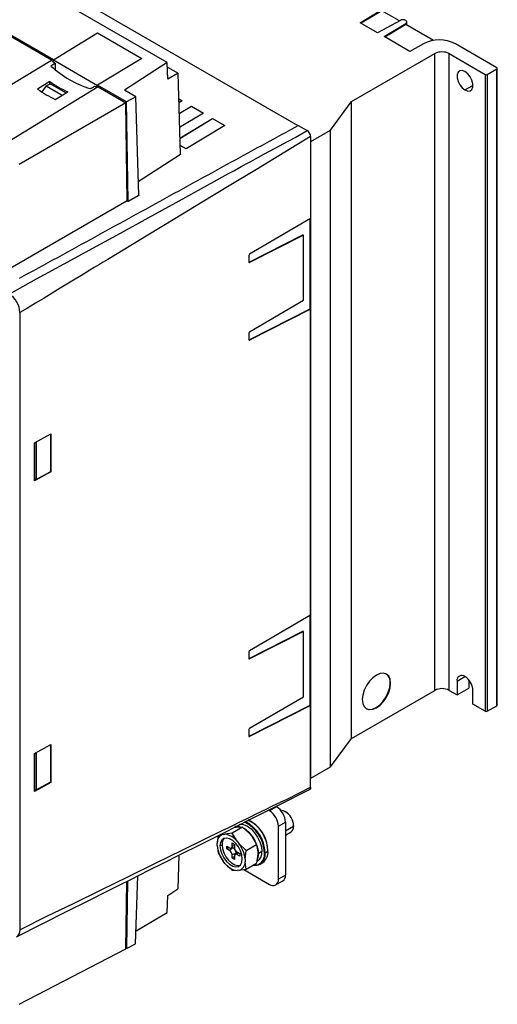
# Model space of a CAD drawing. Header units: millimetres. Extents: x 0 to 1118, y 0 to 864.
# Tile 31 of 42: x 592 to 687, y 538 to 735. Entities that reach past the tile are written whole.
import ezdxf

# ---------------------------------------------------------------- set-up
doc = ezdxf.new("R2010")
doc.units = ezdxf.units.MM
doc.header["$LTSCALE"] = 4

msp = doc.modelspace()

# ---------------------------------------------------------------- linework, layer by layer
for p, q in [((621.471, 726.218), (550.908, 766.953)), ((562.211, 762.905), (647.572, 713.627)), ((598.728, 726.771), (579.998, 737.584)), ((598.358, 726.706), (580.094, 737.25)), ((659.993, 734.149), (664.316, 736.78)), ((664.316, 736.572), (660.168, 734.048)), ((667.849, 734.533), (664.316, 736.572)), ((663.477, 732.138), (659.993, 734.149)), ((668.033, 734.634), (663.477, 732.138)), ((664.77, 731.391), (669.094, 734.022)), ((669.094, 733.814), (664.945, 731.29)), ((669.094, 734.022), (669.094, 733.814)), ((674.608, 730.631), (669.094, 733.814)), ((669.3, 733.695), (669.3, 734.32)), ((598.728, 726.771), (607.536, 732.129)), ((598.729, 726.761), (607.536, 732.119)), ((607.536, 732.129), (616.395, 727.015)), ((607.536, 732.119), (607.536, 732.129)), ((607.536, 732.119), (616.386, 727.01)), ((669.935, 728.41), (664.77, 731.391)), ((672.629, 729.965), (669.935, 728.41)), ((687.283, 725.178), (678.993, 729.965)), ((658.292, 718.402), (674.909, 727.995)), ((674.909, 600.778), (674.909, 727.995)), ((677.738, 727.995), (684.95, 723.831)), ((677.738, 600.778), (677.738, 727.995)), ((577.498, 714.13), (598.358, 726.706)), ((598.729, 726.761), (598.728, 726.771)), ((598.729, 726.761), (607.575, 721.654)), ((599.065, 726.063), (599.065, 724.831)), ((616.395, 727.015), (607.575, 721.664)), ((621.471, 726.218), (612.949, 720.67)), ((621.57, 722.881), (621.471, 726.218)), ((621.499, 725.287), (623.62, 724.062)), ((623.62, 724.062), (621.57, 722.881)), ((624.1, 707.914), (623.62, 724.062)), ((685.374, 723.831), (687.283, 724.934)), ((687.283, 597.717), (687.283, 724.934)), ((687.371, 597.839), (687.371, 725.056)), ((598.057, 722.406), (595.582, 720.902)), ((597.283, 721.541), (598.06, 721.99)), ((598.057, 721.988), (598.057, 722.406)), ((601.245, 720.152), (598.06, 721.99)), ((684.95, 723.831), (684.95, 596.614)), ((685.374, 723.831), (685.374, 596.614)), ((607.671, 721.33), (586.975, 708.659)), ((597.283, 721.541), (596.41, 720.341)), ((597.283, 721.541), (600.487, 719.691)), ((599.117, 718.859), (601.592, 720.363)), ((613.342, 718.335), (607.575, 721.664)), ((607.575, 721.664), (607.575, 721.654)), ((607.671, 721.33), (613.188, 718.145)), ((615.168, 719.39), (612.949, 720.67)), ((680.919, 720.728), (682.51, 721.647)), ((613.188, 718.145), (591.876, 705.83)), ((613.481, 698.585), (613.188, 718.145)), ((615.168, 719.39), (613.342, 718.335)), ((613.64, 698.513), (613.342, 718.335)), ((615.769, 699.744), (615.168, 719.39)), ((623.772, 718.959), (624.463, 718.56)), ((623.772, 718.947), (624.453, 718.554)), ((624.463, 718.56), (623.796, 718.157)), ((654.049, 712.687), (658.292, 718.402)), ((658.292, 591.185), (658.292, 718.402)), ((623.859, 716.03), (626.281, 717.51)), ((623.859, 716.019), (626.281, 717.498)), ((628.705, 716.111), (623.942, 713.232)), ((626.281, 717.51), (628.705, 716.111)), ((626.281, 717.498), (626.281, 717.51)), ((626.281, 717.498), (628.696, 716.105)), ((624.006, 711.079), (630.524, 715.061)), ((624.006, 711.068), (630.524, 715.049)), ((630.524, 715.061), (632.948, 713.661)), ((630.524, 715.049), (630.524, 715.061)), ((630.524, 715.049), (632.938, 713.655)), ((632.948, 713.661), (625.221, 708.992)), ((647.629, 713.66), (649.397, 712.639)), ((650.16, 710.442), (654.049, 712.687)), ((654.049, 585.47), (654.049, 712.687)), ((650.104, 711.415), (650.104, 695.084)), ((650.16, 710.442), (650.104, 710.414)), ((650.16, 583.225), (650.16, 710.442)), ((625.221, 708.992), (624.048, 709.669)), ((615.687, 702.437), (624.1, 707.914)), ((624.102, 707.85), (615.689, 702.373)), ((624.1, 707.914), (624.102, 707.85)), ((613.481, 698.585), (585.557, 682.45)), ((613.641, 698.449), (613.443, 698.563)), ((613.481, 698.605), (613.64, 698.513)), ((613.64, 698.513), (615.769, 699.744)), ((613.64, 698.513), (613.641, 698.449)), ((615.771, 699.679), (613.641, 698.449)), ((615.769, 699.744), (615.771, 699.679)), ((650.104, 695.084), (637.912, 687.926)), ((650.014, 677.019), (650.014, 695.031)), ((637.825, 686.335), (648.566, 691.796)), ((648.653, 691.743), (637.912, 686.281)), ((648.653, 691.743), (648.566, 691.796)), ((648.653, 678.717), (648.653, 691.743)), ((637.772, 687.686), (637.772, 686.368)), ((637.825, 686.335), (637.912, 686.281)), ((637.912, 672.411), (648.653, 678.717)), ((637.825, 670.82), (650.014, 677.019)), ((650.104, 676.967), (637.912, 670.767)), ((650.104, 676.967), (650.014, 677.019)), ((650.104, 615.869), (650.104, 676.967)), ((592.054, 676.27), (592.054, 552.963)), ((637.772, 672.171), (637.772, 670.854)), ((637.825, 670.82), (637.912, 670.767)), ((594.957, 650.222), (598.222, 652.011)), ((598.132, 651.962), (598.132, 644.469)), ((598.222, 652.011), (598.222, 644.417)), ((594.957, 642.628), (594.957, 650.222)), ((594.995, 650.153), (595.339, 650.341)), ((594.995, 642.826), (594.995, 650.153)), ((594.995, 650.153), (595.004, 650.148)), ((595.004, 650.148), (595.339, 650.341)), ((595.004, 642.821), (595.004, 650.148)), ((595.339, 643.014), (595.339, 650.341)), ((598.132, 644.469), (594.957, 642.729)), ((598.222, 644.417), (594.957, 642.628)), ((598.132, 644.469), (598.222, 644.417)), ((594.995, 642.826), (595.004, 642.821)), ((595.339, 643.014), (595.004, 642.821)), ((637.912, 608.711), (650.104, 615.869)), ((650.014, 597.804), (650.014, 615.816)), ((637.825, 607.12), (648.566, 612.582)), ((648.653, 612.528), (637.912, 607.067)), ((648.653, 612.528), (648.566, 612.582)), ((648.653, 599.503), (648.653, 612.528)), ((637.772, 608.471), (637.772, 607.153)), ((637.825, 607.12), (637.912, 607.067)), ((666.07, 602.208), (665.98, 602.26)), ((679.329, 602.636), (680.92, 603.554)), ((679.329, 602.636), (679.329, 599.86)), ((681.662, 602.914), (681.662, 601.207)), ((658.292, 591.185), (674.909, 600.778)), ((677.738, 600.778), (679.329, 599.86)), ((679.329, 599.86), (681.662, 601.207)), ((682.51, 598.023), (682.51, 600.799)), ((637.912, 593.196), (648.653, 599.503)), ((637.825, 591.606), (650.014, 597.804)), ((650.104, 597.752), (637.912, 591.552)), ((650.104, 597.752), (650.014, 597.804)), ((650.104, 581.421), (650.104, 597.752)), ((684.95, 596.614), (682.51, 598.023)), ((685.374, 596.614), (687.283, 597.717)), ((637.772, 592.957), (637.772, 591.639)), ((637.825, 591.606), (637.912, 591.552)), ((654.049, 585.47), (658.292, 591.185)), ((594.957, 588.168), (598.222, 589.957)), ((594.995, 588.096), (595.339, 588.284)), ((595.004, 588.09), (595.339, 588.284)), ((595.339, 580.957), (595.339, 588.284)), ((598.132, 589.908), (598.132, 582.415)), ((598.222, 589.957), (598.222, 582.363)), ((594.957, 580.574), (594.957, 588.168)), ((594.995, 580.769), (594.995, 588.096)), ((594.995, 588.096), (595.004, 588.09)), ((595.004, 580.764), (595.004, 588.09)), ((650.16, 583.225), (654.049, 585.47)), ((598.132, 582.415), (594.957, 580.675)), ((598.222, 582.363), (594.957, 580.574)), ((598.132, 582.415), (598.222, 582.363)), ((650.104, 583.197), (650.16, 583.225)), ((594.995, 580.769), (595.004, 580.764)), ((595.339, 580.957), (595.004, 580.764)), ((641.887, 576.714), (641.692, 576.826)), ((643.301, 577.53), (641.887, 576.714)), ((643.21, 577.583), (643.301, 577.53)), ((645.105, 576.529), (644.963, 576.611)), ((643.655, 573.652), (645.069, 574.468)), ((645.069, 574.468), (645.069, 563.853)), ((636.516, 573.458), (634.46, 572.271)), ((634.846, 573.401), (635.183, 573.458)), ((635.183, 573.458), (635.545, 573.491)), ((635.545, 573.491), (636.516, 573.458)), ((636.516, 573.458), (637.976, 572.088)), ((643.655, 563.037), (643.655, 573.652)), ((646.696, 573.61), (645.069, 572.671)), ((645.069, 571.843), (646.188, 572.488)), ((646.696, 573.773), (646.696, 573.61)), ((631.634, 571.787), (631.422, 570.26)), ((632.637, 571.989), (632.074, 572.008)), ((632.637, 571.989), (633, 572.021)), ((634.46, 572.271), (633, 572.021)), ((635.43, 570.618), (634.46, 572.271)), ((635.43, 570.618), (635.793, 570.167)), ((637.976, 572.088), (638.338, 571.637)), ((638.338, 571.637), (639.309, 569.983)), ((631.422, 569.776), (631.422, 570.26)), ((631.422, 569.776), (631.667, 568.297)), ((631.988, 569.691), (632.412, 569.936)), ((633.339, 569.678), (633.932, 569.336)), ((633.339, 569.124), (633.339, 569.678)), ((633.819, 569.401), (633.339, 569.124)), ((633.932, 568.782), (633.339, 569.124)), ((634.569, 569.346), (633.932, 568.782)), ((634.194, 569.277), (634.879, 569.417)), ((634.399, 570.291), (634.879, 570.014)), ((634.399, 569.605), (634.399, 570.291)), ((634.879, 569.765), (634.399, 569.605)), ((634.559, 569.352), (634.569, 569.346)), ((634.879, 570.014), (634.879, 569.329)), ((637.253, 568.797), (635.793, 570.167)), ((637.008, 567.035), (637.253, 568.797)), ((637.253, 568.797), (639.309, 569.983)), ((639.309, 569.983), (639.554, 568.504)), ((640.367, 568.61), (639.66, 568.201)), ((641.014, 568.318), (641.58, 568.644)), ((623.816, 567.858), (623.615, 561.117)), ((631.667, 568.297), (632.637, 566.644)), ((633, 566.193), (632.637, 566.644)), ((634.399, 567.972), (635.206, 568.241)), ((634.399, 567.287), (634.399, 567.972)), ((634.879, 567.564), (634.399, 567.287)), ((634.879, 567.01), (634.399, 567.287)), ((634.879, 567.695), (634.879, 567.01)), ((635.423, 568.475), (634.959, 567.951)), ((635.206, 568.241), (635.206, 568.23)), ((635.346, 568.519), (635.94, 568.177)), ((635.346, 567.965), (635.725, 568.301)), ((635.94, 567.623), (635.346, 567.965)), ((635.94, 568.177), (635.94, 567.623)), ((637.008, 567.035), (637.008, 566.552)), ((639.554, 568.021), (639.309, 566.259)), ((639.554, 568.504), (639.554, 568.021)), ((633, 566.193), (634.46, 564.823)), ((634.46, 564.823), (635.43, 564.79)), ((635.793, 564.822), (635.43, 564.79)), ((635.793, 564.822), (637.253, 565.072)), ((636.744, 564.985), (641.887, 562.016)), ((637.253, 565.072), (637.008, 566.552)), ((637.253, 565.072), (639.309, 566.259)), ((639.996, 566.067), (640.561, 566.394)), ((613.188, 549.113), (613.394, 562.622)), ((613.546, 562.699), (613.34, 549.184)), ((615.163, 550.13), (615.579, 563.72)), ((643.137, 561.892), (644.551, 562.709)), ((645.069, 563.853), (643.655, 563.037)), ((621.566, 559.764), (623.615, 561.117)), ((621.466, 556.424), (621.566, 559.764)), ((615.243, 552.763), (621.466, 556.424)), ((591.876, 538.055), (613.188, 549.113)), ((613.191, 549.27), (613.34, 549.184)), ((613.34, 549.184), (615.163, 550.13))]:
    msp.add_line(p, q)
at = {"flags": 128}
for points in [[(669.094, 734.022), (669.248, 734.162), (669.3, 734.325), (669.241, 734.488), (669.08, 734.626), (668.841, 734.719), (668.56, 734.753), (668.276, 734.723), (668.033, 734.634)], [(680.919, 724.403), (680.375, 724.606), (679.897, 724.563), (679.542, 724.279), (679.353, 723.789), (679.353, 723.151), (679.542, 722.442), (679.897, 721.748), (680.375, 721.153), (680.919, 720.728)], [(680.919, 720.728), (681.464, 720.525), (681.942, 720.568), (682.297, 720.851), (682.486, 721.342), (682.486, 721.98), (682.297, 722.689), (681.942, 723.382), (681.464, 723.978), (680.919, 724.403)], [(589.933, 679.943), (595.378, 682.981), (600.906, 685.98), (606.582, 689.099), (612.132, 692.15), (617.682, 695.202), (623.232, 698.253), (631.437, 702.765), (632.512, 703.356), (633.586, 703.946), (634.761, 704.592), (636.387, 705.486), (637.516, 706.107), (638.147, 706.453), (639.116, 706.982), (640.279, 707.613), (641.647, 708.354), (643.278, 709.237), (644.599, 709.956), (646.982, 711.27), (649.397, 712.639)], [(647.629, 713.66), (647.512, 713.593), (647.047, 713.326), (646.111, 712.795), (645.169, 712.267), (644.223, 711.743), (643.748, 711.482), (642.797, 710.96), (641.842, 710.441), (641.365, 710.182), (640.408, 709.664), (639.451, 709.146), (638.495, 708.628), (637.539, 708.109), (636.586, 707.589), (636.11, 707.329), (635.16, 706.807), (634.21, 706.284), (633.26, 705.762), (632.31, 705.24), (631.361, 704.718), (630.411, 704.195), (629.461, 703.673), (628.511, 703.151), (627.561, 702.629), (626.611, 702.106), (625.661, 701.584), (624.712, 701.062), (623.762, 700.54), (622.812, 700.017), (621.862, 699.495), (620.912, 698.973), (619.962, 698.451), (619.012, 697.928), (618.063, 697.406), (617.113, 696.884), (616.163, 696.362), (615.213, 695.839), (614.738, 695.578), (613.788, 695.056), (612.838, 694.534), (611.888, 694.011), (610.939, 693.489), (609.989, 692.967), (609.039, 692.445), (608.089, 691.922), (607.139, 691.4), (606.189, 690.878), (605.239, 690.356), (604.29, 689.833), (603.34, 689.311), (602.39, 688.789), (601.44, 688.267), (600.49, 687.744), (599.539, 687.223), (598.586, 686.703), (597.631, 686.184), (596.674, 685.666), (595.717, 685.148), (594.761, 684.63), (593.805, 684.111), (593.329, 683.852), (592.377, 683.331), (591.902, 683.069)], [(650.104, 711.415), (644.926, 708.324), (639.262, 704.851), (633.85, 701.573), (628.432, 698.293), (623.014, 695.013), (617.596, 691.733), (609.586, 686.883), (608.687, 686.339), (607.788, 685.795), (606.889, 685.25), (605.99, 684.706), (605.075, 684.152), (603.856, 683.414), (603.106, 682.959), (601.784, 682.152), (600.082, 681.107), (598.477, 680.121), (596.872, 679.139), (595.171, 678.109), (593.545, 677.141), (592.054, 676.27)], [(637.825, 686.335), (637.798, 686.324), (637.78, 686.32)], [(637.825, 670.82), (637.798, 670.809), (637.78, 670.806)], [(637.825, 607.12), (637.798, 607.109), (637.78, 607.105)], [(666.07, 602.208), (665.974, 602.998), (665.691, 603.622), (665.242, 604.039), (664.656, 604.22), (663.974, 604.152), (663.242, 603.841), (662.51, 603.307), (661.828, 602.587), (661.242, 601.73), (660.792, 600.794), (660.51, 599.843), (660.413, 598.942)], [(660.413, 598.942), (660.51, 598.152), (660.792, 597.528), (661.242, 597.111), (661.828, 596.93), (662.51, 596.998), (663.242, 597.309), (663.974, 597.843), (664.656, 598.563), (665.242, 599.42), (665.691, 600.356), (665.974, 601.307), (666.07, 602.208)], [(661.198, 597.138), (661.738, 596.982), (662.42, 597.049), (663.152, 597.361), (663.884, 597.895), (664.566, 598.615), (665.152, 599.472), (665.602, 600.408), (665.884, 601.359), (665.98, 602.26)], [(637.825, 591.606), (637.798, 591.595), (637.78, 591.591)], [(591.392, 551.564), (596.473, 554.146), (601.378, 556.589), (605.703, 558.758), (609.453, 560.642), (611.998, 561.921), (614.189, 563.022), (616.027, 563.945), (617.804, 564.838), (620.639, 566.262), (624.073, 567.988), (628.107, 570.014), (632.74, 572.342), (637.972, 574.971), (643.814, 577.884), (649.881, 580.959)], [(592.054, 552.963), (597.408, 555.633), (602.768, 558.219), (608.308, 560.932), (613.726, 563.588), (619.144, 566.244), (624.562, 568.9), (632.572, 572.827), (633.621, 573.341), (634.67, 573.855), (635.817, 574.418), (637.404, 575.196), (638.506, 575.735), (639.121, 576.037), (640.063, 576.494), (641.192, 577.039), (642.517, 577.677), (644.098, 578.438), (645.381, 579.06), (647.711, 580.206), (650.104, 581.421)], [(650.104, 581.421), (650.064, 581.174), (649.949, 581), (649.877, 580.968)], [(635.854, 573.996), (636.018, 574.019), (636.717, 573.95), (637.468, 573.631), (638.218, 573.084), (638.917, 572.346), (639.518, 571.467), (639.979, 570.508), (640.268, 569.533), (640.367, 568.61)], [(636.442, 567.12), (636.352, 567.896), (636.089, 568.714), (635.674, 569.507), (635.14, 570.211), (634.532, 570.768), (633.898, 571.134), (633.29, 571.279), (632.756, 571.191), (632.341, 570.878), (632.078, 570.364), (631.988, 569.691)], [(631.988, 569.691), (632.078, 568.915), (632.341, 568.097), (632.756, 567.304), (633.29, 566.6), (633.898, 566.043), (634.532, 565.677), (635.14, 565.532), (635.674, 565.62), (636.089, 565.933), (636.352, 566.447), (636.442, 567.12)], [(632.412, 569.936), (632.502, 569.16), (632.766, 568.342), (633.181, 567.549), (633.714, 566.845), (634.322, 566.288), (634.956, 565.922), (635.565, 565.777), (635.988, 565.825)], [(639.379, 569.801), (639.561, 569.125), (639.66, 568.201)], [(639.66, 568.201), (639.561, 567.392), (639.418, 567.003)], [(592.054, 552.963), (591.934, 552.221), (591.589, 551.701), (591.528, 551.673)]]:
    msp.add_lwpolyline(points, dxfattribs=at)
for centre, radius, start, end in [((675.811, 723.823), 6.917, 62.60967, 117.39033), ((676.323, 725.266), 3.074, 62.60967, 117.39033), ((618.625, 748.309), 29.622, 226.82838, 228.6761), ((612.26, 740.743), 20.691, 227.36768, 252.6377), ((687.237, 725.056), 0.131, 290.78342, 69.21658), ((610.242, 739.41), 20.919, 234.37595, 245.57785), ((685.162, 724.241), 0.461, 242.60967, 297.39033), ((607.81, 737.982), 21.006, 234.39921, 245.5548), ((610.456, 734.158), 13.127, 254.57339, 257.75237), ((648.591, 711.357), 1.514, 2.17645, 57.82355), ((638.074, 687.67), 0.302, 122.34219, 177.12217), ((637.861, 686.355), 0.0896, 171.56983, 305.0103), ((587.514, 676.098), 4.543, 2.17659, 57.82341), ((638.074, 672.156), 0.302, 122.34219, 177.12217), ((637.861, 670.841), 0.0896, 171.56983, 305.0103), ((638.074, 608.456), 0.302, 122.34219, 177.12217), ((637.861, 607.14), 0.0896, 171.56983, 305.0103), ((663.961, 602.455), 2.029, 354.48265, 52.49259), ((680.298, 602.793), 0.983, 50.79671, 189.21404), ((679.056, 600.642), 3.458, 2.60548, 57.39452), ((676.323, 598.049), 3.074, 62.60967, 117.39033), ((685.162, 597.024), 0.461, 242.60967, 297.39033), ((687.221, 597.854), 0.151, 294.37466, 354.3052), ((638.074, 592.941), 0.302, 122.34219, 177.12217), ((637.861, 591.626), 0.0896, 171.56983, 305.0103), ((639.817, 573.477), 3.842, 2.60548, 57.39452), ((641.231, 574.294), 3.842, 2.60548, 57.39452), ((643.526, 573.725), 3.172, 357.92485, 79.48279), ((643.3, 573.65), 3.398, 2.08048, 57.91414), ((633.919, 568.131), 6.956, 1.53999, 64.78243), ((633.762, 568.11), 7.255, 1.63877, 63.22741), ((634.307, 568.429), 7.276, 1.69831, 62.70043), ((635.166, 569), 6.319, 4.18893, 66.84166), ((635.49, 571.709), 1.906, 73.19237, 105.01157), ((633.357, 567.925), 6.3, 21.32962, 56.81779), ((645.539, 573.458), 1.166, 303.79357, 7.51861), ((633.123, 570.356), 1.704, 106.56572, 183.23294), ((634.064, 570.083), 1.659, 136.21646, 185.08396), ((632.533, 568.406), 3.645, 37.35992, 82.64546), ((637.559, 570.356), 6.164, 185.39131, 217.02005), ((634.115, 569.559), 0.289, 230.79671, 9.21404), ((633.385, 567.926), 1.015, 2.60548, 57.39452), ((633.894, 568.259), 1.279, 31.7387, 58.15746), ((635.894, 569.375), 1.015, 182.60548, 237.39452), ((633.927, 568.2), 1.28, 1.84463, 28.26562), ((630.871, 566.456), 6.164, 5.39131, 37.02005), ((638.424, 568.358), 1.959, 303.93673, 7.37545), ((639.213, 568.36), 2.384, 304.45505, 6.85713), ((641.564, 568.685), 0.0437, 290.78342, 69.21658), ((635.164, 567.742), 0.289, 50.79671, 189.21404), ((638.566, 568.033), 2.324, 304.28583, 7.03259), ((638.647, 568.033), 2.384, 304.43897, 6.85872), ((640.943, 568.454), 0.154, 242.60967, 297.39033), ((635.897, 568.405), 3.645, 217.35992, 262.64546), ((635.307, 566.455), 1.704, 286.56572, 3.23294), ((639.064, 567.835), 1.998, 258.09745, 297.79265), ((639.056, 567.36), 1.492, 256.37794, 303.31213), ((642.577, 562.862), 1.092, 230.79671, 9.21404), ((643.844, 563.718), 1.232, 305.01333, 6.29885)]:
    msp.add_arc(centre, radius, start, end)
for centre, major_axis, ratio, start_param, end_param in [((-389.886, 131.29), (1173.198, 726.688), 0.0199819, 5.7013468, 5.7026426), ((-453.557, 168.047), (1258.125, 677.635), 0.0199841, 5.70296, 5.7042557)]:
    msp.add_ellipse(centre, major_axis=major_axis, ratio=ratio, start_param=start_param, end_param=end_param)

doc.saveas('drawing.dxf')
